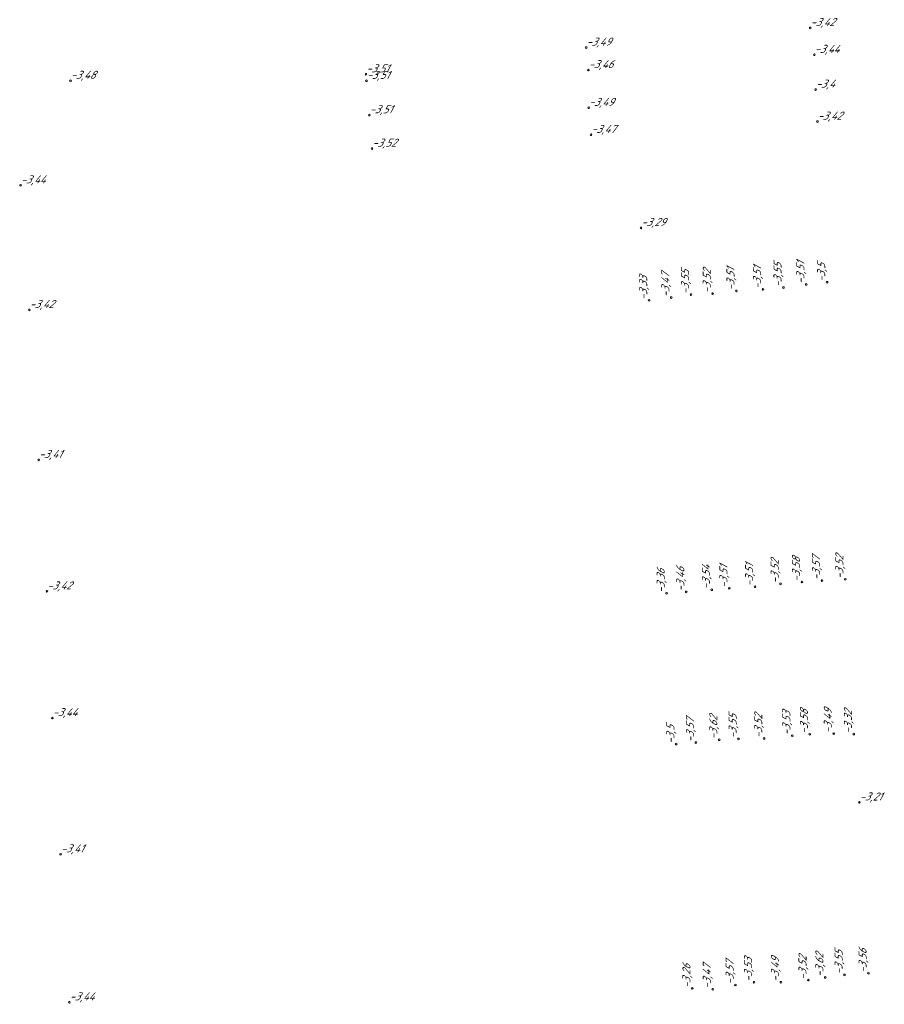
# Model space of a CAD drawing. Header units: metres. Extents: x 162343 to 162665, y 502576 to 502928.
# Tile 14 of 33: x 162543 to 162582, y 502664 to 502708. Entities that reach past the tile are written whole.
import ezdxf

# ---------------------------------------------------------------- set-up
doc = ezdxf.new("R2010")
doc.units = ezdxf.units.M
doc.header["$LTSCALE"] = 0.001
doc.layers.add('B-WE-OG-HOOGTEPUNT-T18', color=7, linetype='Continuous', lineweight=0)
doc.styles.add('Style-Arial', font='arial.ttf')

# ---------------------------------------------------------------- blocks, each defined once
blk = doc.blocks.new('hm_11')
at = {"color": 0, "linetype": 'ByBlock', "lineweight": -2}
blk.add_circle((0, 0), 0.0375, dxfattribs=at)

msp = doc.modelspace()

# ---------------------------------------------------------------- block references
at = {"layer": 'B-WE-OG-HOOGTEPUNT-T18'}
for p in [(162578.663604, 502707.324461), (162568.628785, 502706.4435), (162578.849273, 502706.119345), (162558.767791, 502705.248856), (162568.728083, 502705.434629), (162545.534976, 502704.95631), (162558.788196, 502704.95346), (162578.906687, 502704.561301), (162568.744049, 502703.742307), (162558.91857, 502703.41432), (162578.985253, 502703.127641), (162568.848418, 502702.532796), (162559.038267, 502701.915791), (162543.297444, 502700.270389), (162571.085607, 502698.363109), (162543.692132, 502694.687791), (162544.112312, 502687.966561), (162544.479746, 502682.075358), (162544.722014, 502676.39652), (162580.86348, 502672.617932), (162545.088643, 502670.29096), (162545.485647, 502663.662337)]:
    msp.add_blockref('hm_11', p, dxfattribs=at)
at = {"layer": 'B-WE-OG-HOOGTEPUNT-T18', "rotation": 90}
for p in [(162578.484349, 502695.827067), (162579.41825, 502695.926846), (162573.32262, 502695.373718), (162574.293737, 502695.416389), (162575.356694, 502695.537843), (162576.547097, 502695.607328), (162577.462578, 502695.688111), (162571.448371, 502695.116777), (162572.438974, 502695.241246), (162579.187946, 502682.553113), (162580.229798, 502682.61323), (162574.255053, 502682.144137), (162575.039992, 502682.210047), (162576.191205, 502682.279137), (162577.333879, 502682.411138), (162578.292917, 502682.49128), (162572.230664, 502681.985568), (162573.109012, 502682.049885), (162577.85603, 502675.606372), (162578.644405, 502675.667409), (162579.713506, 502675.69766), (162580.615022, 502675.676053), (162572.663524, 502675.226595), (162573.543155, 502675.297625), (162574.585561, 502675.423575), (162575.449762, 502675.464865), (162576.598154, 502675.483437), (162581.272389, 502664.958727), (162576.142248, 502664.557412), (162577.350346, 502664.559799), (162578.581074, 502664.655133), (162579.336077, 502664.773738), (162580.196701, 502664.887984), (162573.38191, 502664.284179), (162574.295971, 502664.246963), (162575.316063, 502664.432158)]:
    msp.add_blockref('hm_11', p, dxfattribs=at)

# ---------------------------------------------------------------- texts
at = {"layer": 'B-WE-OG-HOOGTEPUNT-T18', "char_height": 0.36, "attachment_point": 7, "style": 'Style-Arial'}
for s, insert in [('{\\fNLCS-ISO|b0|i1|c0|p34;\\Q15;\\C256;-3,42}', (162578.663604, 502707.324461)), ('{\\fNLCS-ISO|b0|i1|c0|p34;\\Q15;\\C256;-3,49}', (162568.628785, 502706.4435)), ('{\\fNLCS-ISO|b0|i1|c0|p34;\\Q15;\\C256;-3,44}', (162578.849273, 502706.119345)), ('{\\fNLCS-ISO|b0|i1|c0|p34;\\Q15;\\C256;-3,51}', (162558.767791, 502705.248856)), ('{\\fNLCS-ISO|b0|i1|c0|p34;\\Q15;\\C256;-3,46}', (162568.728083, 502705.434629)), ('{\\fNLCS-ISO|b0|i1|c0|p34;\\Q15;\\C256;-3,48}', (162545.534976, 502704.95631)), ('{\\fNLCS-ISO|b0|i1|c0|p34;\\Q15;\\C256;-3,51}', (162558.788196, 502704.95346)), ('{\\fNLCS-ISO|b0|i1|c0|p34;\\Q15;\\C256;-3,4}', (162578.906687, 502704.561301)), ('{\\fNLCS-ISO|b0|i1|c0|p34;\\Q15;\\C256;-3,51}', (162558.91857, 502703.41432)), ('{\\fNLCS-ISO|b0|i1|c0|p34;\\Q15;\\C256;-3,49}', (162568.744049, 502703.742307)), ('{\\fNLCS-ISO|b0|i1|c0|p34;\\Q15;\\C256;-3,42}', (162578.985253, 502703.127641)), ('{\\fNLCS-ISO|b0|i1|c0|p34;\\Q15;\\C256;-3,47}', (162568.848418, 502702.532796)), ('{\\fNLCS-ISO|b0|i1|c0|p34;\\Q15;\\C256;-3,52}', (162559.038267, 502701.915791)), ('{\\fNLCS-ISO|b0|i1|c0|p34;\\Q15;\\C256;-3,44}', (162543.297444, 502700.270389)), ('{\\fNLCS-ISO|b0|i1|c0|p34;\\Q15;\\C256;-3,29}', (162571.085607, 502698.363109)), ('{\\fNLCS-ISO|b0|i1|c0|p34;\\Q15;\\C256;-3,42}', (162543.692132, 502694.687791)), ('{\\fNLCS-ISO|b0|i1|c0|p34;\\Q15;\\C256;-3,41}', (162544.112312, 502687.966561)), ('{\\fNLCS-ISO|b0|i1|c0|p34;\\Q15;\\C256;-3,42}', (162544.479746, 502682.075358)), ('{\\fNLCS-ISO|b0|i1|c0|p34;\\Q15;\\C256;-3,44}', (162544.722014, 502676.39652)), ('{\\fNLCS-ISO|b0|i1|c0|p34;\\Q15;\\C256;-3,21}', (162580.86348, 502672.617932)), ('{\\fNLCS-ISO|b0|i1|c0|p34;\\Q15;\\C256;-3,41}', (162545.088643, 502670.29096)), ('{\\fNLCS-ISO|b0|i1|c0|p34;\\Q15;\\C256;-3,44}', (162545.485647, 502663.662337))]:
    msp.add_mtext(s, dxfattribs=dict(at, insert=insert))
at = {"layer": 'B-WE-OG-HOOGTEPUNT-T18', "char_height": 0.36, "attachment_point": 7, "rotation": 90, "style": 'Style-Arial'}
for s, insert in [('{\\fNLCS-ISO|b0|i1|c0|p34;\\Q15;\\C256;-3,51}', (162576.547097, 502695.607328)), ('{\\fNLCS-ISO|b0|i1|c0|p34;\\Q15;\\C256;-3,55}', (162577.462578, 502695.688111)), ('{\\fNLCS-ISO|b0|i1|c0|p34;\\Q15;\\C256;-3,51}', (162578.484349, 502695.827067)), ('{\\fNLCS-ISO|b0|i1|c0|p34;\\Q15;\\C256;-3,5}', (162579.41825, 502695.926846)), ('{\\fNLCS-ISO|b0|i1|c0|p34;\\Q15;\\C256;-3,33}', (162571.448371, 502695.116777)), ('{\\fNLCS-ISO|b0|i1|c0|p34;\\Q15;\\C256;-3,47}', (162572.438974, 502695.241246)), ('{\\fNLCS-ISO|b0|i1|c0|p34;\\Q15;\\C256;-3,55}', (162573.32262, 502695.373718)), ('{\\fNLCS-ISO|b0|i1|c0|p34;\\Q15;\\C256;-3,52}', (162574.293737, 502695.416389)), ('{\\fNLCS-ISO|b0|i1|c0|p34;\\Q15;\\C256;-3,51}', (162575.356694, 502695.537843)), ('{\\fNLCS-ISO|b0|i1|c0|p34;\\Q15;\\C256;-3,52}', (162577.333879, 502682.411138)), ('{\\fNLCS-ISO|b0|i1|c0|p34;\\Q15;\\C256;-3,58}', (162578.292917, 502682.49128)), ('{\\fNLCS-ISO|b0|i1|c0|p34;\\Q15;\\C256;-3,57}', (162579.187946, 502682.553113)), ('{\\fNLCS-ISO|b0|i1|c0|p34;\\Q15;\\C256;-3,52}', (162580.229798, 502682.61323)), ('{\\fNLCS-ISO|b0|i1|c0|p34;\\Q15;\\C256;-3,36}', (162572.230664, 502681.985568)), ('{\\fNLCS-ISO|b0|i1|c0|p34;\\Q15;\\C256;-3,46}', (162573.109012, 502682.049885)), ('{\\fNLCS-ISO|b0|i1|c0|p34;\\Q15;\\C256;-3,54}', (162574.255053, 502682.144137)), ('{\\fNLCS-ISO|b0|i1|c0|p34;\\Q15;\\C256;-3,51}', (162575.039992, 502682.210047)), ('{\\fNLCS-ISO|b0|i1|c0|p34;\\Q15;\\C256;-3,51}', (162576.191205, 502682.279137)), ('{\\fNLCS-ISO|b0|i1|c0|p34;\\Q15;\\C256;-3,49}', (162579.713506, 502675.69766)), ('{\\fNLCS-ISO|b0|i1|c0|p34;\\Q15;\\C256;-3,57}', (162573.543155, 502675.297625)), ('{\\fNLCS-ISO|b0|i1|c0|p34;\\Q15;\\C256;-3,62}', (162574.585561, 502675.423575)), ('{\\fNLCS-ISO|b0|i1|c0|p34;\\Q15;\\C256;-3,55}', (162575.449762, 502675.464865)), ('{\\fNLCS-ISO|b0|i1|c0|p34;\\Q15;\\C256;-3,52}', (162576.598154, 502675.483437)), ('{\\fNLCS-ISO|b0|i1|c0|p34;\\Q15;\\C256;-3,53}', (162577.85603, 502675.606372)), ('{\\fNLCS-ISO|b0|i1|c0|p34;\\Q15;\\C256;-3,58}', (162578.644405, 502675.667409)), ('{\\fNLCS-ISO|b0|i1|c0|p34;\\Q15;\\C256;-3,32}', (162580.615022, 502675.676053)), ('{\\fNLCS-ISO|b0|i1|c0|p34;\\Q15;\\C256;-3,5}', (162572.663524, 502675.226595)), ('{\\fNLCS-ISO|b0|i1|c0|p34;\\Q15;\\C256;-3,52}', (162578.581074, 502664.655133)), ('{\\fNLCS-ISO|b0|i1|c0|p34;\\Q15;\\C256;-3,62}', (162579.336077, 502664.773738)), ('{\\fNLCS-ISO|b0|i1|c0|p34;\\Q15;\\C256;-3,55}', (162580.196701, 502664.887984)), ('{\\fNLCS-ISO|b0|i1|c0|p34;\\Q15;\\C256;-3,56}', (162581.272389, 502664.958727)), ('{\\fNLCS-ISO|b0|i1|c0|p34;\\Q15;\\C256;-3,26}', (162573.38191, 502664.284179)), ('{\\fNLCS-ISO|b0|i1|c0|p34;\\Q15;\\C256;-3,47}', (162574.295971, 502664.246963)), ('{\\fNLCS-ISO|b0|i1|c0|p34;\\Q15;\\C256;-3,57}', (162575.316063, 502664.432158)), ('{\\fNLCS-ISO|b0|i1|c0|p34;\\Q15;\\C256;-3,53}', (162576.142248, 502664.557412)), ('{\\fNLCS-ISO|b0|i1|c0|p34;\\Q15;\\C256;-3,49}', (162577.350346, 502664.559799))]:
    msp.add_mtext(s, dxfattribs=dict(at, insert=insert))

doc.saveas('drawing.dxf')
